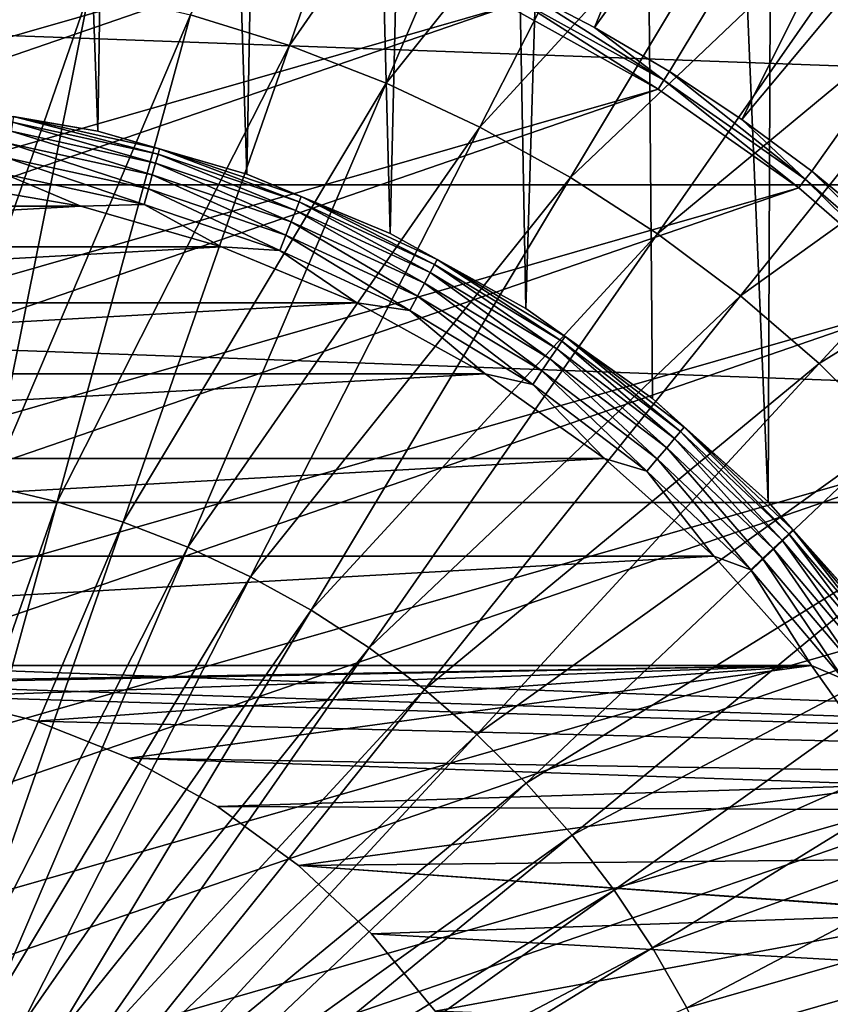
# Model space of a CAD drawing. Header units: millimetres. Extents: x -50 to 50, y -50 to 50.
# Tile 52 of 77: x 1.5 to 6.8, y 3.1 to 9.5. Entities that reach past the tile are written whole.
import ezdxf

# ---------------------------------------------------------------- set-up
doc = ezdxf.new("R2010")
doc.units = ezdxf.units.MM
doc.header["$LTSCALE"] = 65.185185
for name, color, linetype in [('1', 7, 'CONTINUOUS'), ('2', 7, 'CONTINUOUS'), ('25', 7, 'CONTINUOUS'), ('3', 7, 'CONTINUOUS'), ('36', 7, 'CONTINUOUS'), ('4', 7, 'CONTINUOUS'), ('7', 7, 'CONTINUOUS'), ('87', 7, 'CONTINUOUS'), ('89', 7, 'CONTINUOUS'), ('91', 7, 'CONTINUOUS'), ('92', 7, 'CONTINUOUS')]:
    doc.layers.add(name, color=color, linetype=linetype)

msp = doc.modelspace()

# ---------------------------------------------------------------- linework, layer by layer
at = {"layer": '1', "color": 7, "linetype": 'CONTINUOUS'}
for points in [[(-27.3201, 10.4486), (28.01, 8.4264), (-28.01, 8.4264), (-27.3201, 10.4486)], [(27.3201, 10.4486), (28.01, 8.4264), (-27.3201, 10.4486), (27.3201, 10.4486)], [(-28.01, 8.4264), (28.5503, 6.3594), (-28.5503, 6.3594), (-28.01, 8.4264)], [(28.01, 8.4264), (28.5503, 6.3594), (-28.01, 8.4264), (28.01, 8.4264)], [(28.5503, 6.3594), (28.9384, 4.2583), (-28.5503, 6.3594), (28.5503, 6.3594)], [(-28.5503, 6.3594), (28.9384, 4.2583), (0.3259, 5.1798), (-28.5503, 6.3594)], [(0.3259, 5.1798), (28.9384, 4.2583), (0.9725, 5.0981), (0.3259, 5.1798)], [(0.9725, 5.0981), (28.9384, 4.2583), (1.6038, 4.936), (0.9725, 5.0981)], [(1.6038, 4.936), (28.9384, 4.2583), (2.2098, 4.696), (1.6038, 4.936)], [(2.2098, 4.696), (28.9384, 4.2583), (2.7809, 4.3821), (2.2098, 4.696)], [(2.7809, 4.3821), (28.9384, 4.2583), (3.3082, 3.999), (2.7809, 4.3821)], [(28.9384, 4.2583), (29.172, 2.1345), (3.3082, 3.999), (28.9384, 4.2583)], [(3.3082, 3.999), (29.172, 2.1345), (3.7834, 3.5528), (3.3082, 3.999)], [(3.7834, 3.5528), (29.172, 2.1345), (4.1988, 3.0506), (3.7834, 3.5528)]]:
    msp.add_3dface(points, dxfattribs=at)
at = {"layer": '2', "color": 7, "linetype": 'CONTINUOUS'}
for points in [[(1.0077, 8.9434, 4.3), (2.0027, 8.7743, 4.3), (1.265, 29.2226, 4.3), (1.0077, 8.9434, 4.3)], [(1.265, 29.2226, 4.3), (2.0027, 8.7743, 4.3), (2.3112, 29.1585, 4.3), (1.265, 29.2226, 4.3)], [(2.0027, 8.7743, 4.3), (2.9725, 8.495, 4.3), (2.3112, 29.1585, 4.3), (2.0027, 8.7743, 4.3)], [(2.3112, 29.1585, 4.3), (2.9725, 8.495, 4.3), (3.3544, 29.057, 4.3), (2.3112, 29.1585, 4.3)], [(2.9725, 8.495, 4.3), (3.9049, 8.1087, 4.3), (3.3544, 29.057, 4.3), (2.9725, 8.495, 4.3)], [(3.3544, 29.057, 4.3), (3.9049, 8.1087, 4.3), (4.3933, 28.9182, 4.3), (3.3544, 29.057, 4.3)], [(3.9049, 8.1087, 4.3), (4.7883, 7.6205, 4.3), (4.3933, 28.9182, 4.3), (3.9049, 8.1087, 4.3)], [(4.3933, 28.9182, 4.3), (4.7883, 7.6205, 4.3), (5.4265, 28.7422, 4.3), (4.3933, 28.9182, 4.3)], [(4.7883, 7.6205, 4.3), (5.6114, 7.0365, 4.3), (5.4265, 28.7422, 4.3), (4.7883, 7.6205, 4.3)], [(5.4265, 28.7422, 4.3), (6.364, 6.364, 4.3), (6.4528, 28.5294, 4.3), (5.4265, 28.7422, 4.3)], [(5.6114, 7.0365, 4.3), (6.364, 6.364, 4.3), (5.4265, 28.7422, 4.3), (5.6114, 7.0365, 4.3)], [(6.364, 6.364, 4.3), (7.0365, 5.6114, 4.3), (6.4528, 28.5294, 4.3), (6.364, 6.364, 4.3)], [(6.4528, 28.5294, 4.3), (7.0365, 5.6114, 4.3), (7.4708, 28.2798, 4.3), (6.4528, 28.5294, 4.3)]]:
    msp.add_3dface(points, dxfattribs=at)
at = {"layer": '25', "color": 7, "linetype": 'CONTINUOUS'}
for points in [[(2.0027, 8.7744, 10.2), (1.0077, 8.9434, 10.2), (1.454, 8.8691, 10.3113), (2.0027, 8.7744, 10.2)], [(1.448, 8.8325, 10.417), (2.3945, 8.6242, 10.417), (1.454, 8.8691, 10.3113), (1.448, 8.8325, 10.417)], [(1.454, 8.8691, 10.3113), (2.3945, 8.6242, 10.417), (2.4044, 8.6599, 10.3113), (1.454, 8.8691, 10.3113)], [(2.0027, 8.7744, 10.2), (1.454, 8.8691, 10.3113), (2.4044, 8.6599, 10.3113), (2.0027, 8.7744, 10.2)], [(1.4384, 8.7737, 10.5119), (2.3785, 8.5667, 10.5119), (1.448, 8.8325, 10.417), (1.4384, 8.7737, 10.5119)], [(1.448, 8.8325, 10.417), (2.3785, 8.5667, 10.5119), (2.3945, 8.6242, 10.417), (1.448, 8.8325, 10.417)], [(1.4255, 8.6954, 10.5911), (2.3573, 8.4903, 10.5911), (1.4384, 8.7737, 10.5119), (1.4255, 8.6954, 10.5911)], [(1.4384, 8.7737, 10.5119), (2.3573, 8.4903, 10.5911), (2.3785, 8.5667, 10.5119), (1.4384, 8.7737, 10.5119)], [(2.9725, 8.4949, 10.2), (2.0027, 8.7744, 10.2), (2.4044, 8.6599, 10.3113), (2.9725, 8.4949, 10.2)], [(1.4102, 8.6017, 10.6507), (2.3319, 8.3988, 10.6507), (1.4255, 8.6954, 10.5911), (1.4102, 8.6017, 10.6507)], [(1.4255, 8.6954, 10.5911), (2.3319, 8.3988, 10.6507), (2.3573, 8.4903, 10.5911), (1.4255, 8.6954, 10.5911)], [(2.3945, 8.6242, 10.417), (3.3129, 8.3147, 10.417), (2.4044, 8.6599, 10.3113), (2.3945, 8.6242, 10.417)], [(2.4044, 8.6599, 10.3113), (3.3129, 8.3147, 10.417), (3.3266, 8.3491, 10.3113), (2.4044, 8.6599, 10.3113)], [(2.9725, 8.4949, 10.2), (2.4044, 8.6599, 10.3113), (3.3266, 8.3491, 10.3113), (2.9725, 8.4949, 10.2)], [(1.3931, 8.4973, 10.6876), (2.3036, 8.2969, 10.6876), (1.4102, 8.6017, 10.6507), (1.3931, 8.4973, 10.6876)], [(1.4102, 8.6017, 10.6507), (2.3036, 8.2969, 10.6876), (2.3319, 8.3988, 10.6507), (1.4102, 8.6017, 10.6507)], [(2.3785, 8.5667, 10.5119), (3.2908, 8.2593, 10.5119), (2.3945, 8.6242, 10.417), (2.3785, 8.5667, 10.5119)], [(2.3945, 8.6242, 10.417), (3.2908, 8.2593, 10.5119), (3.3129, 8.3147, 10.417), (2.3945, 8.6242, 10.417)], [(2.3573, 8.4903, 10.5911), (3.2615, 8.1857, 10.5911), (2.3785, 8.5667, 10.5119), (2.3573, 8.4903, 10.5911)], [(2.3785, 8.5667, 10.5119), (3.2615, 8.1857, 10.5911), (3.2908, 8.2593, 10.5119), (2.3785, 8.5667, 10.5119)], [(0.9517, 8.4466, 10.7), (1.8915, 8.2869, 10.7), (1.3931, 8.4973, 10.6876), (0.9517, 8.4466, 10.7)], [(1.3931, 8.4973, 10.6876), (1.8915, 8.2869, 10.7), (2.3036, 8.2969, 10.6876), (1.3931, 8.4973, 10.6876)], [(2.3319, 8.3988, 10.6507), (3.2263, 8.0975, 10.6507), (2.3573, 8.4903, 10.5911), (2.3319, 8.3988, 10.6507)], [(2.3573, 8.4903, 10.5911), (3.2263, 8.0975, 10.6507), (3.2615, 8.1857, 10.5911), (2.3573, 8.4903, 10.5911)], [(3.905, 8.1087, 10.2), (2.9725, 8.4949, 10.2), (3.3266, 8.3491, 10.3113), (3.905, 8.1087, 10.2)], [(2.3036, 8.2969, 10.6876), (3.1872, 7.9992, 10.6876), (2.3319, 8.3988, 10.6507), (2.3036, 8.2969, 10.6876)], [(2.3319, 8.3988, 10.6507), (3.1872, 7.9992, 10.6876), (3.2263, 8.0975, 10.6507), (2.3319, 8.3988, 10.6507)], [(3.3129, 8.3147, 10.417), (4.1925, 7.9078, 10.417), (3.3266, 8.3491, 10.3113), (3.3129, 8.3147, 10.417)], [(3.3266, 8.3491, 10.3113), (4.1925, 7.9078, 10.417), (4.2098, 7.9405, 10.3113), (3.3266, 8.3491, 10.3113)], [(3.905, 8.1087, 10.2), (3.3266, 8.3491, 10.3113), (4.2098, 7.9405, 10.3113), (3.905, 8.1087, 10.2)], [(1.8915, 8.2869, 10.7), (2.8075, 8.023, 10.7), (2.3036, 8.2969, 10.6876), (1.8915, 8.2869, 10.7)], [(2.3036, 8.2969, 10.6876), (2.8075, 8.023, 10.7), (3.1872, 7.9992, 10.6876), (2.3036, 8.2969, 10.6876)], [(3.2908, 8.2593, 10.5119), (4.1645, 7.8551, 10.5119), (3.3129, 8.3147, 10.417), (3.2908, 8.2593, 10.5119)], [(3.3129, 8.3147, 10.417), (4.1645, 7.8551, 10.5119), (4.1925, 7.9078, 10.417), (3.3129, 8.3147, 10.417)], [(3.2615, 8.1857, 10.5911), (4.1274, 7.7851, 10.5911), (3.2908, 8.2593, 10.5119), (3.2615, 8.1857, 10.5911)], [(3.2908, 8.2593, 10.5119), (4.1274, 7.7851, 10.5911), (4.1645, 7.8551, 10.5119), (3.2908, 8.2593, 10.5119)], [(3.2263, 8.0975, 10.6507), (4.0829, 7.7012, 10.6507), (3.2615, 8.1857, 10.5911), (3.2263, 8.0975, 10.6507)], [(3.2615, 8.1857, 10.5911), (4.0829, 7.7012, 10.6507), (4.1274, 7.7851, 10.5911), (3.2615, 8.1857, 10.5911)], [(3.1872, 7.9992, 10.6876), (4.0333, 7.6077, 10.6876), (3.2263, 8.0975, 10.6507), (3.1872, 7.9992, 10.6876)], [(3.2263, 8.0975, 10.6507), (4.0333, 7.6077, 10.6876), (4.0829, 7.7012, 10.6507), (3.2263, 8.0975, 10.6507)], [(4.7883, 7.6205, 10.2), (3.905, 8.1087, 10.2), (4.2098, 7.9405, 10.3113), (4.7883, 7.6205, 10.2)], [(2.8075, 8.023, 10.7), (3.6881, 7.6582, 10.7), (3.1872, 7.9992, 10.6876), (2.8075, 8.023, 10.7)], [(3.1872, 7.9992, 10.6876), (3.6881, 7.6582, 10.7), (4.0333, 7.6077, 10.6876), (3.1872, 7.9992, 10.6876)], [(4.1645, 7.8551, 10.5119), (4.9894, 7.3588, 10.5119), (4.1925, 7.9078, 10.417), (4.1645, 7.8551, 10.5119)], [(4.1925, 7.9078, 10.417), (5.0229, 7.4082, 10.417), (4.2098, 7.9405, 10.3113), (4.1925, 7.9078, 10.417)], [(4.1925, 7.9078, 10.417), (4.9894, 7.3588, 10.5119), (5.0229, 7.4082, 10.417), (4.1925, 7.9078, 10.417)], [(4.2098, 7.9405, 10.3113), (5.0229, 7.4082, 10.417), (5.0436, 7.4388, 10.3113), (4.2098, 7.9405, 10.3113)], [(4.7883, 7.6205, 10.2), (4.2098, 7.9405, 10.3113), (5.0436, 7.4388, 10.3113), (4.7883, 7.6205, 10.2)], [(4.1274, 7.7851, 10.5911), (4.9449, 7.2932, 10.5911), (4.1645, 7.8551, 10.5119), (4.1274, 7.7851, 10.5911)], [(4.1645, 7.8551, 10.5119), (4.9449, 7.2932, 10.5911), (4.9894, 7.3588, 10.5119), (4.1645, 7.8551, 10.5119)], [(4.0829, 7.7012, 10.6507), (4.8916, 7.2146, 10.6507), (4.1274, 7.7851, 10.5911), (4.0829, 7.7012, 10.6507)], [(4.1274, 7.7851, 10.5911), (4.8916, 7.2146, 10.6507), (4.9449, 7.2932, 10.5911), (4.1274, 7.7851, 10.5911)], [(4.0333, 7.6077, 10.6876), (4.8322, 7.127, 10.6876), (4.0829, 7.7012, 10.6507), (4.0333, 7.6077, 10.6876)], [(4.0829, 7.7012, 10.6507), (4.8322, 7.127, 10.6876), (4.8916, 7.2146, 10.6507), (4.0829, 7.7012, 10.6507)], [(3.6881, 7.6582, 10.7), (4.5224, 7.1971, 10.7), (4.0333, 7.6077, 10.6876), (3.6881, 7.6582, 10.7)], [(4.0333, 7.6077, 10.6876), (4.5224, 7.1971, 10.7), (4.8322, 7.127, 10.6876), (4.0333, 7.6077, 10.6876)], [(5.6114, 7.0365, 10.2), (4.7883, 7.6205, 10.2), (5.0436, 7.4388, 10.3113), (5.6114, 7.0365, 10.2)], [(5.0229, 7.4082, 10.417), (5.7944, 6.8217, 10.417), (5.0436, 7.4388, 10.3113), (5.0229, 7.4082, 10.417)], [(5.0436, 7.4388, 10.3113), (5.7944, 6.8217, 10.417), (5.8184, 6.8499, 10.3113), (5.0436, 7.4388, 10.3113)], [(5.6114, 7.0365, 10.2), (5.0436, 7.4388, 10.3113), (5.8184, 6.8499, 10.3113), (5.6114, 7.0365, 10.2)], [(4.9894, 7.3588, 10.5119), (5.7558, 6.7762, 10.5119), (5.0229, 7.4082, 10.417), (4.9894, 7.3588, 10.5119)], [(5.0229, 7.4082, 10.417), (5.7558, 6.7762, 10.5119), (5.7944, 6.8217, 10.417), (5.0229, 7.4082, 10.417)], [(4.9449, 7.2932, 10.5911), (5.7044, 6.7158, 10.5911), (4.9894, 7.3588, 10.5119), (4.9449, 7.2932, 10.5911)], [(4.9894, 7.3588, 10.5119), (5.7044, 6.7158, 10.5911), (5.7558, 6.7762, 10.5119), (4.9894, 7.3588, 10.5119)], [(4.8916, 7.2146, 10.6507), (5.643, 6.6434, 10.6507), (4.9449, 7.2932, 10.5911), (4.8916, 7.2146, 10.6507)], [(4.9449, 7.2932, 10.5911), (5.643, 6.6434, 10.6507), (5.7044, 6.7158, 10.5911), (4.9449, 7.2932, 10.5911)], [(4.5224, 7.1971, 10.7), (5.2998, 6.6455, 10.7), (4.8322, 7.127, 10.6876), (4.5224, 7.1971, 10.7)], [(4.8322, 7.127, 10.6876), (5.5745, 6.5628, 10.6876), (4.8916, 7.2146, 10.6507), (4.8322, 7.127, 10.6876)], [(4.8916, 7.2146, 10.6507), (5.5745, 6.5628, 10.6876), (5.643, 6.6434, 10.6507), (4.8916, 7.2146, 10.6507)], [(4.8322, 7.127, 10.6876), (5.2998, 6.6455, 10.7), (5.5745, 6.5628, 10.6876), (4.8322, 7.127, 10.6876)], [(6.364, 6.364, 10.2), (5.6114, 7.0365, 10.2), (5.8184, 6.8499, 10.3113), (6.364, 6.364, 10.2)], [(5.7558, 6.7762, 10.5119), (6.4547, 6.1142, 10.5119), (5.7944, 6.8217, 10.417), (5.7558, 6.7762, 10.5119)], [(5.7944, 6.8217, 10.417), (6.498, 6.1552, 10.417), (5.8184, 6.8499, 10.3113), (5.7944, 6.8217, 10.417)], [(5.7944, 6.8217, 10.417), (6.4547, 6.1142, 10.5119), (6.498, 6.1552, 10.417), (5.7944, 6.8217, 10.417)], [(5.8184, 6.8499, 10.3113), (6.498, 6.1552, 10.417), (6.5249, 6.1807, 10.3113), (5.8184, 6.8499, 10.3113)], [(6.364, 6.364, 10.2), (5.8184, 6.8499, 10.3113), (6.5249, 6.1807, 10.3113), (6.364, 6.364, 10.2)], [(5.7044, 6.7158, 10.5911), (6.3971, 6.0597, 10.5911), (5.7558, 6.7762, 10.5119), (5.7044, 6.7158, 10.5911)], [(5.7558, 6.7762, 10.5119), (6.3971, 6.0597, 10.5911), (6.4547, 6.1142, 10.5119), (5.7558, 6.7762, 10.5119)], [(5.643, 6.6434, 10.6507), (6.3282, 5.9944, 10.6507), (5.7044, 6.7158, 10.5911), (5.643, 6.6434, 10.6507)], [(5.7044, 6.7158, 10.5911), (6.3282, 5.9944, 10.6507), (6.3971, 6.0597, 10.5911), (5.7044, 6.7158, 10.5911)], [(5.2998, 6.6455, 10.7), (6.0106, 6.0102, 10.7), (5.5745, 6.5628, 10.6876), (5.2998, 6.6455, 10.7)], [(5.5745, 6.5628, 10.6876), (6.2513, 5.9216, 10.6876), (5.643, 6.6434, 10.6507), (5.5745, 6.5628, 10.6876)], [(5.643, 6.6434, 10.6507), (6.2513, 5.9216, 10.6876), (6.3282, 5.9944, 10.6507), (5.643, 6.6434, 10.6507)], [(5.5745, 6.5628, 10.6876), (6.0106, 6.0102, 10.7), (6.2513, 5.9216, 10.6876), (5.5745, 6.5628, 10.6876)], [(7.0365, 5.6114, 10.2), (6.364, 6.364, 10.2), (6.5249, 6.1807, 10.3113), (7.0365, 5.6114, 10.2)], [(6.4547, 6.1142, 10.5119), (7.0779, 5.3805, 10.5119), (6.498, 6.1552, 10.417), (6.4547, 6.1142, 10.5119)], [(6.498, 6.1552, 10.417), (7.1254, 5.4166, 10.417), (6.5249, 6.1807, 10.3113), (6.498, 6.1552, 10.417)], [(6.498, 6.1552, 10.417), (7.0779, 5.3805, 10.5119), (7.1254, 5.4166, 10.417), (6.498, 6.1552, 10.417)], [(6.5249, 6.1807, 10.3113), (7.1254, 5.4166, 10.417), (7.1549, 5.439, 10.3113), (6.5249, 6.1807, 10.3113)], [(7.0365, 5.6114, 10.2), (6.5249, 6.1807, 10.3113), (7.1549, 5.439, 10.3113), (7.0365, 5.6114, 10.2)], [(6.3971, 6.0597, 10.5911), (7.0148, 5.3325, 10.5911), (6.4547, 6.1142, 10.5119), (6.3971, 6.0597, 10.5911)], [(6.4547, 6.1142, 10.5119), (7.0148, 5.3325, 10.5911), (7.0779, 5.3805, 10.5119), (6.4547, 6.1142, 10.5119)], [(6.3282, 5.9944, 10.6507), (6.9392, 5.275, 10.6507), (6.3971, 6.0597, 10.5911), (6.3282, 5.9944, 10.6507)], [(6.3971, 6.0597, 10.5911), (6.9392, 5.275, 10.6507), (7.0148, 5.3325, 10.5911), (6.3971, 6.0597, 10.5911)], [(6.0106, 6.0102, 10.7), (6.6457, 5.2995, 10.7), (6.2513, 5.9216, 10.6876), (6.0106, 6.0102, 10.7)], [(6.2513, 5.9216, 10.6876), (6.8549, 5.211, 10.6876), (6.3282, 5.9944, 10.6507), (6.2513, 5.9216, 10.6876)], [(6.3282, 5.9944, 10.6507), (6.8549, 5.211, 10.6876), (6.9392, 5.275, 10.6507), (6.3282, 5.9944, 10.6507)], [(6.2513, 5.9216, 10.6876), (6.6457, 5.2995, 10.7), (6.8549, 5.211, 10.6876), (6.2513, 5.9216, 10.6876)], [(6.6457, 5.2995, 10.7), (7.1973, 4.5221, 10.7), (6.8549, 5.211, 10.6876), (6.6457, 5.2995, 10.7)]]:
    msp.add_3dface(points, dxfattribs=at)
at = {"layer": '3', "color": 7, "linetype": 'CONTINUOUS'}
for points in [[(0.9517, 8.4466, 10.7), (-1.8915, 8.2869, 10.7), (1.8915, 8.2869, 10.7), (0.9517, 8.4466, 10.7)], [(1.8915, 8.2869, 10.7), (-2.8075, 8.023, 10.7), (2.8075, 8.023, 10.7), (1.8915, 8.2869, 10.7)], [(-1.8915, 8.2869, 10.7), (-2.8075, 8.023, 10.7), (1.8915, 8.2869, 10.7), (-1.8915, 8.2869, 10.7)], [(2.8075, 8.023, 10.7), (-3.6881, 7.6582, 10.7), (3.6881, 7.6582, 10.7), (2.8075, 8.023, 10.7)], [(-2.8075, 8.023, 10.7), (-3.6881, 7.6582, 10.7), (2.8075, 8.023, 10.7), (-2.8075, 8.023, 10.7)], [(3.6881, 7.6582, 10.7), (-4.5224, 7.1971, 10.7), (4.5224, 7.1971, 10.7), (3.6881, 7.6582, 10.7)], [(-3.6881, 7.6582, 10.7), (-4.5224, 7.1971, 10.7), (3.6881, 7.6582, 10.7), (-3.6881, 7.6582, 10.7)], [(-4.5224, 7.1971, 10.7), (-5.2998, 6.6455, 10.7), (4.5224, 7.1971, 10.7), (-4.5224, 7.1971, 10.7)], [(4.5224, 7.1971, 10.7), (-5.2998, 6.6455, 10.7), (5.2998, 6.6455, 10.7), (4.5224, 7.1971, 10.7)], [(-5.2998, 6.6455, 10.7), (-6.0106, 6.0102, 10.7), (5.2998, 6.6455, 10.7), (-5.2998, 6.6455, 10.7)], [(5.2998, 6.6455, 10.7), (-6.0106, 6.0102, 10.7), (6.0106, 6.0102, 10.7), (5.2998, 6.6455, 10.7)], [(-6.0106, 6.0102, 10.7), (-6.6457, 5.2995, 10.7), (6.0106, 6.0102, 10.7), (-6.0106, 6.0102, 10.7)], [(6.0106, 6.0102, 10.7), (-6.6457, 5.2995, 10.7), (6.6457, 5.2995, 10.7), (6.0106, 6.0102, 10.7)], [(-6.6457, 5.2995, 10.7), (-0.3259, 5.1798, 10.7), (6.6457, 5.2995, 10.7), (-6.6457, 5.2995, 10.7)], [(-0.3259, 5.1798, 10.7), (0.3259, 5.1798, 10.7), (6.6457, 5.2995, 10.7), (-0.3259, 5.1798, 10.7)], [(0.3259, 5.1798, 10.7), (0.9725, 5.0981, 10.7), (6.6457, 5.2995, 10.7), (0.3259, 5.1798, 10.7)], [(0.9725, 5.0981, 10.7), (1.6038, 4.936, 10.7), (6.6457, 5.2995, 10.7), (0.9725, 5.0981, 10.7)], [(1.6038, 4.936, 10.7), (2.2098, 4.696, 10.7), (6.6457, 5.2995, 10.7), (1.6038, 4.936, 10.7)], [(6.6457, 5.2995, 10.7), (2.2098, 4.696, 10.7), (7.1973, 4.5221, 10.7), (6.6457, 5.2995, 10.7)], [(2.2098, 4.696, 10.7), (2.7809, 4.3821, 10.7), (7.1973, 4.5221, 10.7), (2.2098, 4.696, 10.7)], [(2.7809, 4.3821, 10.7), (3.3082, 3.999, 10.7), (7.1973, 4.5221, 10.7), (2.7809, 4.3821, 10.7)], [(7.1973, 4.5221, 10.7), (3.3082, 3.999, 10.7), (7.6584, 3.6877, 10.7), (7.1973, 4.5221, 10.7)], [(3.3082, 3.999, 10.7), (3.7834, 3.5528, 10.7), (7.6584, 3.6877, 10.7), (3.3082, 3.999, 10.7)], [(3.7834, 3.5528, 10.7), (4.1988, 3.0506, 10.7), (7.6584, 3.6877, 10.7), (3.7834, 3.5528, 10.7)], [(7.6584, 3.6877, 10.7), (4.1988, 3.0506, 10.7), (8.0231, 2.807, 10.7), (7.6584, 3.6877, 10.7)]]:
    msp.add_3dface(points, dxfattribs=at)
at = {"layer": '36', "color": 7, "linetype": 'CONTINUOUS'}
for points in [[(2.6049, 9.5309, -16.8891), (4.3235, 12.4133, -16.3839), (3.249, 9.3308, -16.8891), (2.6049, 9.5309, -16.8891)], [(4.3235, 12.4133, -16.3839), (5.1604, 12.0891, -16.3839), (3.249, 9.3308, -16.8891), (4.3235, 12.4133, -16.3839)], [(3.249, 9.3308, -16.8891), (5.1604, 12.0891, -16.3839), (3.878, 9.0871, -16.8891), (3.249, 9.3308, -16.8891)], [(5.1604, 12.0891, -16.3839), (5.9732, 11.7086, -16.3839), (3.878, 9.0871, -16.8891), (5.1604, 12.0891, -16.3839)], [(3.878, 9.0871, -16.8891), (5.9732, 11.7086, -16.3839), (4.4889, 8.8011, -16.8891), (3.878, 9.0871, -16.8891)], [(5.9732, 11.7086, -16.3839), (6.7581, 11.2735, -16.3839), (4.4889, 8.8011, -16.8891), (5.9732, 11.7086, -16.3839)], [(4.4889, 8.8011, -16.8891), (6.7581, 11.2735, -16.3839), (5.0789, 8.4741, -16.8891), (4.4889, 8.8011, -16.8891)], [(6.7581, 11.2735, -16.3839), (7.5115, 10.7859, -16.3839), (5.0789, 8.4741, -16.8891), (6.7581, 11.2735, -16.3839)], [(5.0789, 8.4741, -16.8891), (7.5115, 10.7859, -16.3839), (5.6452, 8.1076, -16.8891), (5.0789, 8.4741, -16.8891)], [(7.5115, 10.7859, -16.3839), (8.2298, 10.248, -16.3839), (5.6452, 8.1076, -16.8891), (7.5115, 10.7859, -16.3839)], [(5.6452, 8.1076, -16.8891), (8.2298, 10.248, -16.3839), (6.1851, 7.7033, -16.8891), (5.6452, 8.1076, -16.8891)], [(8.2298, 10.248, -16.3839), (8.9098, 9.6623, -16.3839), (6.1851, 7.7033, -16.8891), (8.2298, 10.248, -16.3839)], [(1.2831, 9.7972, -16.8891), (1.9486, 9.6867, -16.8891), (0.8558, 6.5417, -17.2506), (1.2831, 9.7972, -16.8891)], [(0.8558, 6.5417, -17.2506), (1.9486, 9.6867, -16.8891), (1.3, 6.4679, -17.2506), (0.8558, 6.5417, -17.2506)], [(1.9486, 9.6867, -16.8891), (2.6049, 9.5309, -16.8891), (1.3, 6.4679, -17.2506), (1.9486, 9.6867, -16.8891)], [(6.1851, 7.7033, -16.8891), (8.9098, 9.6623, -16.3839), (6.6962, 7.2631, -16.8891), (6.1851, 7.7033, -16.8891)], [(8.9098, 9.6623, -16.3839), (9.5482, 9.0316, -16.3839), (6.6962, 7.2631, -16.8891), (8.9098, 9.6623, -16.3839)], [(1.3, 6.4679, -17.2506), (2.6049, 9.5309, -16.8891), (1.7382, 6.3639, -17.2506), (1.3, 6.4679, -17.2506)], [(2.6049, 9.5309, -16.8891), (3.249, 9.3308, -16.8891), (1.7382, 6.3639, -17.2506), (2.6049, 9.5309, -16.8891)], [(1.7382, 6.3639, -17.2506), (3.249, 9.3308, -16.8891), (2.1683, 6.2303, -17.2506), (1.7382, 6.3639, -17.2506)], [(3.249, 9.3308, -16.8891), (3.878, 9.0871, -16.8891), (2.1683, 6.2303, -17.2506), (3.249, 9.3308, -16.8891)], [(2.1683, 6.2303, -17.2506), (3.878, 9.0871, -16.8891), (2.5882, 6.0677, -17.2506), (2.1683, 6.2303, -17.2506)], [(3.878, 9.0871, -16.8891), (4.4889, 8.8011, -16.8891), (2.5882, 6.0677, -17.2506), (3.878, 9.0871, -16.8891)], [(6.6962, 7.2631, -16.8891), (9.5482, 9.0316, -16.3839), (7.1761, 6.789, -16.8891), (6.6962, 7.2631, -16.8891)], [(2.5882, 6.0677, -17.2506), (4.4889, 8.8011, -16.8891), (2.9961, 5.8767, -17.2506), (2.5882, 6.0677, -17.2506)], [(4.4889, 8.8011, -16.8891), (5.0789, 8.4741, -16.8891), (2.9961, 5.8767, -17.2506), (4.4889, 8.8011, -16.8891)], [(2.9961, 5.8767, -17.2506), (5.0789, 8.4741, -16.8891), (3.39, 5.6584, -17.2506), (2.9961, 5.8767, -17.2506)], [(5.0789, 8.4741, -16.8891), (5.6452, 8.1076, -16.8891), (3.39, 5.6584, -17.2506), (5.0789, 8.4741, -16.8891)], [(3.39, 5.6584, -17.2506), (5.6452, 8.1076, -16.8891), (3.768, 5.4137, -17.2506), (3.39, 5.6584, -17.2506)], [(5.6452, 8.1076, -16.8891), (6.1851, 7.7033, -16.8891), (3.768, 5.4137, -17.2506), (5.6452, 8.1076, -16.8891)], [(3.768, 5.4137, -17.2506), (6.1851, 7.7033, -16.8891), (4.1285, 5.1438, -17.2506), (3.768, 5.4137, -17.2506)], [(6.1851, 7.7033, -16.8891), (6.6962, 7.2631, -16.8891), (4.1285, 5.1438, -17.2506), (6.1851, 7.7033, -16.8891)], [(4.1285, 5.1438, -17.2506), (6.6962, 7.2631, -16.8891), (4.4697, 4.8499, -17.2506), (4.1285, 5.1438, -17.2506)], [(6.6962, 7.2631, -16.8891), (7.1761, 6.789, -16.8891), (4.4697, 4.8499, -17.2506), (6.6962, 7.2631, -16.8891)], [(4.4697, 4.8499, -17.2506), (7.1761, 6.789, -16.8891), (4.7901, 4.5334, -17.2506), (4.4697, 4.8499, -17.2506)], [(7.1761, 6.789, -16.8891), (7.6225, 6.2833, -16.8891), (4.7901, 4.5334, -17.2506), (7.1761, 6.789, -16.8891)], [(1.3, 6.4679, -17.2506), (1.7382, 6.3639, -17.2506), (0.649, 3.2367, -17.4677), (1.3, 6.4679, -17.2506)], [(0.649, 3.2367, -17.4677), (1.7382, 6.3639, -17.2506), (0.8682, 3.1847, -17.4677), (0.649, 3.2367, -17.4677)], [(1.7382, 6.3639, -17.2506), (2.1683, 6.2303, -17.2506), (0.8682, 3.1847, -17.4677), (1.7382, 6.3639, -17.2506)], [(4.7901, 4.5334, -17.2506), (7.6225, 6.2833, -16.8891), (5.0881, 4.1957, -17.2506), (4.7901, 4.5334, -17.2506)], [(7.6225, 6.2833, -16.8891), (8.0333, 5.7483, -16.8891), (5.0881, 4.1957, -17.2506), (7.6225, 6.2833, -16.8891)], [(0.8682, 3.1847, -17.4677), (2.1683, 6.2303, -17.2506), (1.0834, 3.1179, -17.4677), (0.8682, 3.1847, -17.4677)], [(2.1683, 6.2303, -17.2506), (2.5882, 6.0677, -17.2506), (1.0834, 3.1179, -17.4677), (2.1683, 6.2303, -17.2506)], [(1.0834, 3.1179, -17.4677), (2.5882, 6.0677, -17.2506), (1.2934, 3.0365, -17.4677), (1.0834, 3.1179, -17.4677)], [(2.5882, 6.0677, -17.2506), (2.9961, 5.8767, -17.2506), (1.2934, 3.0365, -17.4677), (2.5882, 6.0677, -17.2506)], [(1.2934, 3.0365, -17.4677), (2.9961, 5.8767, -17.2506), (1.4974, 2.941, -17.4677), (1.2934, 3.0365, -17.4677)], [(2.9961, 5.8767, -17.2506), (3.39, 5.6584, -17.2506), (1.4974, 2.941, -17.4677), (2.9961, 5.8767, -17.2506)], [(5.0881, 4.1957, -17.2506), (8.0333, 5.7483, -16.8891), (5.3624, 3.8386, -17.2506), (5.0881, 4.1957, -17.2506)], [(8.0333, 5.7483, -16.8891), (8.4067, 5.1865, -16.8891), (5.3624, 3.8386, -17.2506), (8.0333, 5.7483, -16.8891)], [(1.4974, 2.941, -17.4677), (3.39, 5.6584, -17.2506), (1.6945, 2.8318, -17.4677), (1.4974, 2.941, -17.4677)], [(3.39, 5.6584, -17.2506), (3.768, 5.4137, -17.2506), (1.6945, 2.8318, -17.4677), (3.39, 5.6584, -17.2506)], [(1.6945, 2.8318, -17.4677), (3.768, 5.4137, -17.2506), (1.8836, 2.7094, -17.4677), (1.6945, 2.8318, -17.4677)], [(3.768, 5.4137, -17.2506), (4.1285, 5.1438, -17.2506), (1.8836, 2.7094, -17.4677), (3.768, 5.4137, -17.2506)], [(1.8836, 2.7094, -17.4677), (4.1285, 5.1438, -17.2506), (2.0639, 2.5743, -17.4677), (1.8836, 2.7094, -17.4677)], [(4.1285, 5.1438, -17.2506), (4.4697, 4.8499, -17.2506), (2.0639, 2.5743, -17.4677), (4.1285, 5.1438, -17.2506)], [(5.3624, 3.8386, -17.2506), (8.4067, 5.1865, -16.8891), (5.6117, 3.4635, -17.2506), (5.3624, 3.8386, -17.2506)], [(8.4067, 5.1865, -16.8891), (8.7408, 4.6006, -16.8891), (5.6117, 3.4635, -17.2506), (8.4067, 5.1865, -16.8891)], [(2.0639, 2.5743, -17.4677), (4.4697, 4.8499, -17.2506), (2.2346, 2.4273, -17.4677), (2.0639, 2.5743, -17.4677)], [(4.4697, 4.8499, -17.2506), (4.7901, 4.5334, -17.2506), (2.2346, 2.4273, -17.4677), (4.4697, 4.8499, -17.2506)], [(5.6117, 3.4635, -17.2506), (8.7408, 4.6006, -16.8891), (5.8348, 3.0723, -17.2506), (5.6117, 3.4635, -17.2506)], [(8.7408, 4.6006, -16.8891), (9.0342, 3.9932, -16.8891), (5.8348, 3.0723, -17.2506), (8.7408, 4.6006, -16.8891)], [(2.2346, 2.4273, -17.4677), (4.7901, 4.5334, -17.2506), (2.3949, 2.269, -17.4677), (2.2346, 2.4273, -17.4677)], [(4.7901, 4.5334, -17.2506), (5.0881, 4.1957, -17.2506), (2.3949, 2.269, -17.4677), (4.7901, 4.5334, -17.2506)], [(2.3949, 2.269, -17.4677), (5.0881, 4.1957, -17.2506), (2.5439, 2.1001, -17.4677), (2.3949, 2.269, -17.4677)], [(5.0881, 4.1957, -17.2506), (5.3624, 3.8386, -17.2506), (2.5439, 2.1001, -17.4677), (5.0881, 4.1957, -17.2506)], [(5.8348, 3.0723, -17.2506), (9.0342, 3.9932, -16.8891), (6.0306, 2.6668, -17.2506), (5.8348, 3.0723, -17.2506)], [(9.0342, 3.9932, -16.8891), (9.2855, 3.3672, -16.8891), (6.0306, 2.6668, -17.2506), (9.0342, 3.9932, -16.8891)], [(2.5439, 2.1001, -17.4677), (5.3624, 3.8386, -17.2506), (2.6811, 1.9214, -17.4677), (2.5439, 2.1001, -17.4677)], [(5.3624, 3.8386, -17.2506), (5.6117, 3.4635, -17.2506), (2.6811, 1.9214, -17.4677), (5.3624, 3.8386, -17.2506)], [(2.6811, 1.9214, -17.4677), (5.6117, 3.4635, -17.2506), (2.8058, 1.7338, -17.4677), (2.6811, 1.9214, -17.4677)], [(5.6117, 3.4635, -17.2506), (5.8348, 3.0723, -17.2506), (2.8058, 1.7338, -17.4677), (5.6117, 3.4635, -17.2506)], [(6.0306, 2.6668, -17.2506), (9.2855, 3.3672, -16.8891), (6.1984, 2.2489, -17.2506), (6.0306, 2.6668, -17.2506)], [(9.2855, 3.3672, -16.8891), (9.4934, 2.7255, -16.8891), (6.1984, 2.2489, -17.2506), (9.2855, 3.3672, -16.8891)]]:
    msp.add_3dface(points, dxfattribs=at)
at = {"layer": '4', "color": 7, "linetype": 'CONTINUOUS'}
for points in [[(2.0027, 8.7744, 10.2), (1.0077, 8.9434, 4.3), (1.0077, 8.9434, 10.2), (2.0027, 8.7744, 10.2)], [(2.0027, 8.7743, 4.3), (1.0077, 8.9434, 4.3), (2.0027, 8.7744, 10.2), (2.0027, 8.7743, 4.3)], [(2.9725, 8.4949, 10.2), (2.0027, 8.7743, 4.3), (2.0027, 8.7744, 10.2), (2.9725, 8.4949, 10.2)], [(2.9725, 8.495, 4.3), (2.0027, 8.7743, 4.3), (2.9725, 8.4949, 10.2), (2.9725, 8.495, 4.3)], [(3.9049, 8.1087, 4.3), (2.9725, 8.495, 4.3), (3.905, 8.1087, 10.2), (3.9049, 8.1087, 4.3)], [(3.905, 8.1087, 10.2), (2.9725, 8.495, 4.3), (2.9725, 8.4949, 10.2), (3.905, 8.1087, 10.2)], [(4.7883, 7.6205, 10.2), (3.9049, 8.1087, 4.3), (3.905, 8.1087, 10.2), (4.7883, 7.6205, 10.2)], [(4.7883, 7.6205, 4.3), (3.9049, 8.1087, 4.3), (4.7883, 7.6205, 10.2), (4.7883, 7.6205, 4.3)], [(5.6114, 7.0365, 10.2), (4.7883, 7.6205, 4.3), (4.7883, 7.6205, 10.2), (5.6114, 7.0365, 10.2)], [(5.6114, 7.0365, 4.3), (4.7883, 7.6205, 4.3), (5.6114, 7.0365, 10.2), (5.6114, 7.0365, 4.3)], [(6.364, 6.364, 10.2), (5.6114, 7.0365, 4.3), (5.6114, 7.0365, 10.2), (6.364, 6.364, 10.2)], [(6.364, 6.364, 4.3), (5.6114, 7.0365, 4.3), (6.364, 6.364, 10.2), (6.364, 6.364, 4.3)], [(7.0365, 5.6114, 10.2), (6.364, 6.364, 4.3), (6.364, 6.364, 10.2), (7.0365, 5.6114, 10.2)], [(7.0365, 5.6114, 4.3), (6.364, 6.364, 4.3), (7.0365, 5.6114, 10.2), (7.0365, 5.6114, 4.3)]]:
    msp.add_3dface(points, dxfattribs=at)
at = {"layer": '7', "color": 7, "linetype": 'CONTINUOUS'}
for points in [[(1.6038, 4.936), (1.6038, 4.936, 10.7), (0.9725, 5.0981, 10.7), (1.6038, 4.936)], [(0.9725, 5.0981), (1.6038, 4.936), (0.9725, 5.0981, 10.7), (0.9725, 5.0981)], [(2.2098, 4.696), (2.2098, 4.696, 10.7), (1.6038, 4.936, 10.7), (2.2098, 4.696)], [(1.6038, 4.936), (2.2098, 4.696), (1.6038, 4.936, 10.7), (1.6038, 4.936)], [(2.7809, 4.3821), (2.7809, 4.3821, 10.7), (2.2098, 4.696, 10.7), (2.7809, 4.3821)], [(2.2098, 4.696), (2.7809, 4.3821), (2.2098, 4.696, 10.7), (2.2098, 4.696)], [(3.3082, 3.999), (3.3082, 3.999, 10.7), (2.7809, 4.3821, 10.7), (3.3082, 3.999)], [(2.7809, 4.3821), (3.3082, 3.999), (2.7809, 4.3821, 10.7), (2.7809, 4.3821)], [(3.7834, 3.5528), (3.7834, 3.5528, 10.7), (3.3082, 3.999, 10.7), (3.7834, 3.5528)], [(3.3082, 3.999), (3.7834, 3.5528), (3.3082, 3.999, 10.7), (3.3082, 3.999)], [(4.1988, 3.0506), (4.1988, 3.0506, 10.7), (3.7834, 3.5528, 10.7), (4.1988, 3.0506)], [(3.7834, 3.5528), (4.1988, 3.0506), (3.7834, 3.5528, 10.7), (3.7834, 3.5528)]]:
    msp.add_3dface(points, dxfattribs=at)
at = {"layer": '87', "color": 7, "linetype": 'CONTINUOUS'}
for points in [[(4.7326, 9.7111, -11.9759), (5.2342, 9.45, -11.9759), (7.953, 16.062, -9.3843), (4.7326, 9.7111, -11.9759)], [(7.953, 16.062, -9.3843), (5.2342, 9.45, -11.9759), (9.4008, 15.2595, -9.3843), (7.953, 16.062, -9.3843)], [(5.2342, 9.45, -11.9759), (5.7215, 9.163, -11.9759), (9.4008, 15.2595, -9.3843), (5.2342, 9.45, -11.9759)], [(5.7215, 9.163, -11.9759), (6.1931, 8.8509, -11.9759), (9.4008, 15.2595, -9.3843), (5.7215, 9.163, -11.9759)], [(9.4008, 15.2595, -9.3843), (6.1931, 8.8509, -11.9759), (10.7684, 14.3267, -9.3843), (9.4008, 15.2595, -9.3843)], [(6.1931, 8.8509, -11.9759), (6.6477, 8.5145, -11.9759), (10.7684, 14.3267, -9.3843), (6.1931, 8.8509, -11.9759)], [(6.6477, 8.5145, -11.9759), (7.084, 8.1548, -11.9759), (10.7684, 14.3267, -9.3843), (6.6477, 8.5145, -11.9759)]]:
    msp.add_3dface(points, dxfattribs=at)
at = {"layer": '89', "color": 7, "linetype": 'CONTINUOUS'}
for points in [[(1.4819, 10.5637, -12), (-7.6737, 7.4117, -12), (2.5773, 10.3508, -12), (1.4819, 10.5637, -12)], [(-7.6737, 7.4117, -12), (-8.4058, 6.5697, -12), (2.5773, 10.3508, -12), (-7.6737, 7.4117, -12)], [(2.5773, 10.3508, -12), (-8.4058, 6.5697, -12), (3.6446, 10.0245, -12), (2.5773, 10.3508, -12)], [(-8.4058, 6.5697, -12), (-9.0462, 5.6554, -12), (3.6446, 10.0245, -12), (-8.4058, 6.5697, -12)], [(3.6446, 10.0245, -12), (-9.0462, 5.6554, -12), (4.6722, 9.5884, -12), (3.6446, 10.0245, -12)], [(-9.0462, 5.6554, -12), (-9.5875, 4.6792, -12), (4.6722, 9.5884, -12), (-9.0462, 5.6554, -12)], [(4.6722, 9.5884, -12), (-9.5875, 4.6792, -12), (5.6482, 9.0474, -12), (4.6722, 9.5884, -12)], [(5.6482, 9.0474, -12), (-10.024, 3.6512, -12), (6.563, 8.407, -12), (5.6482, 9.0474, -12)], [(-9.5875, 4.6792, -12), (-10.024, 3.6512, -12), (5.6482, 9.0474, -12), (-9.5875, 4.6792, -12)], [(-10.024, 3.6512, -12), (-10.3505, 2.5836, -12), (6.563, 8.407, -12), (-10.024, 3.6512, -12)], [(6.563, 8.407, -12), (-10.3505, 2.5836, -12), (7.4056, 7.6746, -12), (6.563, 8.407, -12)], [(-10.3505, 2.5836, -12), (-10.5636, 1.4881, -12), (7.4056, 7.6746, -12), (-10.3505, 2.5836, -12)], [(7.4056, 7.6746, -12), (-10.5636, 1.4881, -12), (8.1668, 6.8584, -12), (7.4056, 7.6746, -12)], [(-10.5636, 1.4881, -12), (-10.661, 0.3755, -12), (8.1668, 6.8584, -12), (-10.5636, 1.4881, -12)], [(8.1668, 6.8584, -12), (-10.661, 0.3755, -12), (8.839, 5.9665, -12), (8.1668, 6.8584, -12)], [(-10.661, 0.3755, -12), (-10.6416, -0.7406, -12), (8.839, 5.9665, -12), (-10.661, 0.3755, -12)], [(8.839, 5.9665, -12), (-10.6416, -0.7406, -12), (9.414, 5.0095, -12), (8.839, 5.9665, -12)], [(-10.6416, -0.7406, -12), (-10.5057, -1.8484, -12), (9.414, 5.0095, -12), (-10.6416, -0.7406, -12)], [(9.414, 5.0095, -12), (-10.5057, -1.8484, -12), (9.8858, 3.9978, -12), (9.414, 5.0095, -12)], [(-10.5057, -1.8484, -12), (-10.2544, -2.9371, -12), (9.8858, 3.9978, -12), (-10.5057, -1.8484, -12)], [(9.8858, 3.9978, -12), (-10.2544, -2.9371, -12), (10.2493, 2.9422, -12), (9.8858, 3.9978, -12)]]:
    msp.add_3dface(points, dxfattribs=at)
at = {"layer": '91', "color": 7, "linetype": 'CONTINUOUS'}
for points in [[(5.6858, 9.1059, -11.9939), (4.7326, 9.7111, -11.9759), (4.7031, 9.6506, -11.9939), (5.6858, 9.1059, -11.9939)], [(5.2342, 9.45, -11.9759), (4.7326, 9.7111, -11.9759), (5.6858, 9.1059, -11.9939), (5.2342, 9.45, -11.9759)], [(5.7215, 9.163, -11.9759), (5.2342, 9.45, -11.9759), (5.6858, 9.1059, -11.9939), (5.7215, 9.163, -11.9759)], [(6.6062, 8.4614, -11.9939), (5.7215, 9.163, -11.9759), (5.6858, 9.1059, -11.9939), (6.6062, 8.4614, -11.9939)], [(6.1931, 8.8509, -11.9759), (5.7215, 9.163, -11.9759), (6.6062, 8.4614, -11.9939), (6.1931, 8.8509, -11.9759)], [(6.6477, 8.5145, -11.9759), (6.1931, 8.8509, -11.9759), (6.6062, 8.4614, -11.9939), (6.6477, 8.5145, -11.9759)], [(7.4542, 7.7243, -11.9939), (6.6477, 8.5145, -11.9759), (6.6062, 8.4614, -11.9939), (7.4542, 7.7243, -11.9939)], [(7.084, 8.1548, -11.9759), (6.6477, 8.5145, -11.9759), (7.4542, 7.7243, -11.9939), (7.084, 8.1548, -11.9759)]]:
    msp.add_3dface(points, dxfattribs=at)
at = {"layer": '92', "color": 7, "linetype": 'CONTINUOUS'}
for points in [[(4.6722, 9.5884, -12), (5.6482, 9.0474, -12), (4.7031, 9.6506, -11.9939), (4.6722, 9.5884, -12)], [(5.6482, 9.0474, -12), (5.6858, 9.1059, -11.9939), (4.7031, 9.6506, -11.9939), (5.6482, 9.0474, -12)], [(5.6482, 9.0474, -12), (6.563, 8.407, -12), (5.6858, 9.1059, -11.9939), (5.6482, 9.0474, -12)], [(6.563, 8.407, -12), (6.6062, 8.4614, -11.9939), (5.6858, 9.1059, -11.9939), (6.563, 8.407, -12)], [(6.563, 8.407, -12), (7.4056, 7.6746, -12), (6.6062, 8.4614, -11.9939), (6.563, 8.407, -12)], [(7.4056, 7.6746, -12), (7.4542, 7.7243, -11.9939), (6.6062, 8.4614, -11.9939), (7.4056, 7.6746, -12)]]:
    msp.add_3dface(points, dxfattribs=at)

doc.saveas('drawing.dxf')
